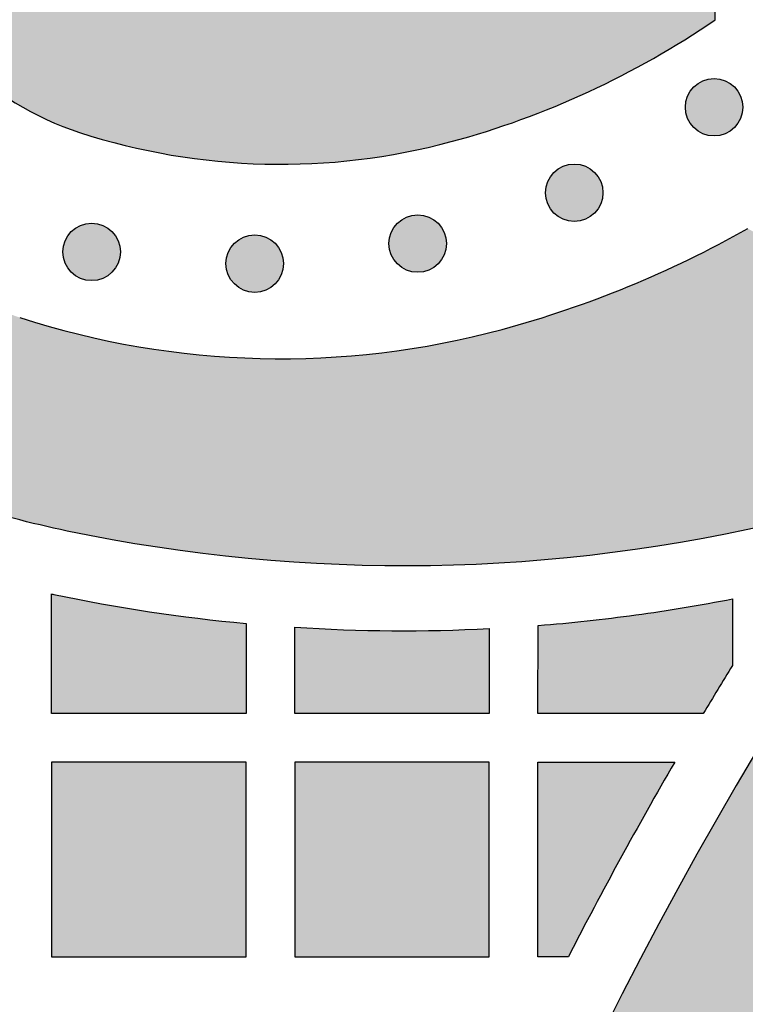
# Model space of a CAD drawing. Header units: millimetres. Extents: x -3873 to -97, y 912 to 4165.
# Tile 197 of 256: x -3599 to -3554, y 1576 to 1637. Entities that reach past the tile are written whole.
import ezdxf

# ---------------------------------------------------------------- set-up
doc = ezdxf.new("R2010")
doc.units = ezdxf.units.MM
doc.layers.add('pattern', color=7, linetype='Continuous', true_color=0x000000)

msp = doc.modelspace()

# ---------------------------------------------------------------- hatches: boundary and pattern name
at = {"layer": 'pattern'}
for points in [[(-3530.092, 1616.6), (-3531.499, 1616.25), (-3532.899, 1615.859), (-3534.291, 1615.429), (-3535.673, 1614.958), (-3537.043, 1614.449), (-3538.4, 1613.9), (-3539.742, 1613.312), (-3541.068, 1612.686), (-3542.375, 1612.024), (-3543.663, 1611.325), (-3544.929, 1610.59), (-3546.173, 1609.821), (-3547.392, 1609.019), (-3548.586, 1608.184), (-3549.754, 1607.318), (-3550.893, 1606.422), (-3553.624, 1605.797), (-3556.379, 1605.245), (-3559.154, 1604.77), (-3561.947, 1604.371), (-3564.754, 1604.049), (-3567.572, 1603.806), (-3570.398, 1603.641), (-3573.229, 1603.555), (-3576.061, 1603.549), (-3578.892, 1603.622), (-3581.716, 1603.773), (-3584.533, 1604.004), (-3587.337, 1604.312), (-3590.126, 1604.697), (-3592.897, 1605.158), (-3595.647, 1605.695), (-3597.319, 1606.069), (-3598.982, 1606.487), (-3600.633, 1606.95), (-3602.271, 1607.457), (-3603.417, 1607.846), (-3604.559, 1608.271), (-3605.695, 1608.731), (-3606.824, 1609.227), (-3607.944, 1609.758), (-3609.053, 1610.325), (-3610.15, 1610.926), (-3611.232, 1611.562), (-3612.3, 1612.233), (-3613.35, 1612.937), (-3614.381, 1613.674), (-3615.393, 1614.443), (-3616.382, 1615.244), (-3617.348, 1616.075), (-3618.29, 1616.935), (-3619.206, 1617.824), (-3620.095, 1618.74), (-3620.955, 1619.682), (-3621.786, 1620.648), (-3622.587, 1621.638), (-3623.356, 1622.649), (-3624.093, 1623.68), (-3624.797, 1624.73), (-3625.468, 1625.798), (-3626.104, 1626.881), (-3626.705, 1627.977), (-3627.272, 1629.086), (-3627.803, 1630.206), (-3628.299, 1631.335), (-3628.759, 1632.471), (-3629.184, 1633.613), (-3629.574, 1634.759), (-3629.991, 1636.096), (-3630.38, 1637.447), (-3630.741, 1638.81), (-3631.072, 1640.186), (-3631.375, 1641.573), (-3631.647, 1642.97), (-3631.889, 1644.376), (-3632.1, 1645.79), (-3632.279, 1647.211), (-3632.428, 1648.639), (-3632.544, 1650.072), (-3632.629, 1651.508), (-3632.681, 1652.948), (-3632.701, 1654.39), (-3632.689, 1655.832), (-3632.644, 1657.274), (-3632.567, 1658.715), (-3632.458, 1660.154), (-3632.316, 1661.588), (-3632.143, 1663.019), (-3631.937, 1664.443), (-3631.7, 1665.861), (-3631.432, 1667.271), (-3631.133, 1668.672), (-3630.804, 1670.064), (-3630.445, 1671.444), (-3630.056, 1672.813), (-3629.638, 1674.17), (-3629.191, 1675.512), (-3628.717, 1676.841), (-3628.215, 1678.154), (-3627.687, 1679.451), (-3626.399, 1682.148), (-3625.191, 1684.886), (-3624.066, 1687.662), (-3623.025, 1690.472), (-3622.07, 1693.312), (-3621.202, 1696.179), (-3620.421, 1699.068), (-3619.729, 1701.975), (-3619.459, 1700.759), (-3619.165, 1699.547), (-3618.847, 1698.34), (-3618.507, 1697.137), (-3618.143, 1695.941), (-3617.756, 1694.751), (-3617.346, 1693.568), (-3616.914, 1692.393), (-3616.459, 1691.226), (-3615.982, 1690.069), (-3615.483, 1688.921), (-3614.963, 1687.784), (-3614.422, 1686.658), (-3613.859, 1685.543), (-3613.276, 1684.441), (-3612.673, 1683.351), (-3613.654, 1681.553), (-3614.578, 1679.723), (-3615.446, 1677.863), (-3616.256, 1675.975), (-3617.006, 1674.063), (-3617.695, 1672.13), (-3618.323, 1670.178), (-3618.888, 1668.21), (-3619.124, 1667.309), (-3619.343, 1666.401), (-3619.547, 1665.488), (-3619.735, 1664.57), (-3619.906, 1663.646), (-3620.061, 1662.718), (-3620.2, 1661.785), (-3620.322, 1660.849), (-3620.427, 1659.91), (-3620.515, 1658.967), (-3620.587, 1658.023), (-3620.641, 1657.076), (-3620.678, 1656.128), (-3620.698, 1655.179), (-3620.7, 1654.23), (-3620.686, 1653.28), (-3620.654, 1652.331), (-3620.604, 1651.383), (-3620.538, 1650.436), (-3620.455, 1649.491), (-3620.354, 1648.548), (-3620.236, 1647.608), (-3620.102, 1646.672), (-3619.951, 1645.738), (-3619.783, 1644.809), (-3619.599, 1643.885), (-3619.398, 1642.965), (-3619.181, 1642.051), (-3618.949, 1641.143), (-3618.7, 1640.241), (-3618.437, 1639.346), (-3618.158, 1638.457), (-3617.878, 1637.635), (-3617.574, 1636.816), (-3617.243, 1636.001), (-3616.888, 1635.191), (-3616.507, 1634.388), (-3616.1, 1633.592), (-3615.669, 1632.806), (-3615.212, 1632.029), (-3614.732, 1631.263), (-3614.227, 1630.51), (-3613.698, 1629.77), (-3613.146, 1629.045), (-3612.572, 1628.335), (-3611.976, 1627.642), (-3611.358, 1626.966), (-3610.721, 1626.309), (-3610.064, 1625.672), (-3609.388, 1625.054), (-3608.695, 1624.458), (-3607.985, 1623.884), (-3607.26, 1623.332), (-3606.52, 1622.804), (-3605.767, 1622.299), (-3605.001, 1621.818), (-3604.224, 1621.361), (-3603.438, 1620.93), (-3602.642, 1620.524), (-3601.839, 1620.142), (-3601.029, 1619.787), (-3600.214, 1619.457), (-3599.395, 1619.152), (-3598.573, 1618.873), (-3597.685, 1618.593), (-3596.789, 1618.33), (-3595.887, 1618.081), (-3594.979, 1617.849), (-3594.065, 1617.632), (-3593.145, 1617.431), (-3592.221, 1617.247), (-3591.292, 1617.079), (-3590.359, 1616.928), (-3589.422, 1616.794), (-3588.482, 1616.676), (-3587.539, 1616.576), (-3586.594, 1616.492), (-3585.647, 1616.426), (-3584.699, 1616.377), (-3583.75, 1616.345), (-3582.8, 1616.33), (-3581.851, 1616.333), (-3580.902, 1616.352), (-3579.954, 1616.389), (-3579.007, 1616.443), (-3578.063, 1616.515), (-3577.12, 1616.603), (-3576.181, 1616.708), (-3575.245, 1616.83), (-3574.312, 1616.969), (-3573.384, 1617.124), (-3572.461, 1617.296), (-3571.542, 1617.483), (-3570.629, 1617.687), (-3569.722, 1617.907), (-3568.82, 1618.142), (-3566.851, 1618.708), (-3564.897, 1619.336), (-3562.962, 1620.026), (-3561.048, 1620.777), (-3559.159, 1621.587), (-3557.298, 1622.456), (-3555.466, 1623.382), (-3553.667, 1624.364), (-3552.315, 1623.599), (-3550.941, 1622.867), (-3549.545, 1622.171), (-3548.128, 1621.51), (-3546.693, 1620.885), (-3545.24, 1620.298), (-3543.772, 1619.75), (-3542.289, 1619.239), (-3540.793, 1618.768), (-3539.285, 1618.337), (-3537.768, 1617.946), (-3536.243, 1617.595), (-3534.711, 1617.285), (-3533.174, 1617.016), (-3531.634, 1616.787)], [(-3585.736, 1681.196), (-3599.78, 1681.364), (-3600.405, 1680.432), (-3601.012, 1679.485), (-3601.599, 1678.525), (-3602.166, 1677.552), (-3602.714, 1676.566), (-3603.24, 1675.568), (-3603.746, 1674.558), (-3604.231, 1673.538), (-3604.693, 1672.508), (-3605.134, 1671.469), (-3605.553, 1670.421), (-3605.949, 1669.365), (-3606.322, 1668.302), (-3606.673, 1667.232), (-3607, 1666.157), (-3607.305, 1665.077), (-3607.486, 1664.382), (-3607.655, 1663.683), (-3607.812, 1662.98), (-3607.956, 1662.272), (-3608.089, 1661.561), (-3608.208, 1660.846), (-3608.315, 1660.127), (-3608.409, 1659.406), (-3608.49, 1658.682), (-3608.558, 1657.956), (-3608.613, 1657.229), (-3608.655, 1656.499), (-3608.683, 1655.769), (-3608.698, 1655.038), (-3608.7, 1654.306), (-3608.689, 1653.575), (-3608.665, 1652.844), (-3608.627, 1652.113), (-3608.575, 1651.384), (-3608.511, 1650.656), (-3608.434, 1649.929), (-3608.343, 1649.205), (-3608.24, 1648.484), (-3608.123, 1647.765), (-3607.994, 1647.049), (-3607.852, 1646.337), (-3607.697, 1645.628), (-3607.53, 1644.924), (-3607.351, 1644.224), (-3607.16, 1643.529), (-3606.957, 1642.84), (-3606.742, 1642.155), (-3606.572, 1641.657), (-3606.388, 1641.161), (-3606.188, 1640.667), (-3605.972, 1640.176), (-3605.741, 1639.69), (-3605.495, 1639.208), (-3605.234, 1638.731), (-3604.957, 1638.26), (-3604.666, 1637.796), (-3604.36, 1637.34), (-3604.039, 1636.892), (-3603.705, 1636.452), (-3603.357, 1636.022), (-3602.996, 1635.602), (-3602.622, 1635.193), (-3602.236, 1634.795), (-3601.837, 1634.408), (-3601.428, 1634.034), (-3601.008, 1633.673), (-3600.578, 1633.325), (-3600.139, 1632.991), (-3599.69, 1632.67), (-3599.234, 1632.364), (-3598.77, 1632.073), (-3598.299, 1631.797), (-3597.823, 1631.535), (-3597.341, 1631.289), (-3596.854, 1631.058), (-3596.363, 1630.842), (-3595.87, 1630.642), (-3595.373, 1630.458), (-3594.875, 1630.289), (-3594.191, 1630.074), (-3593.501, 1629.87), (-3592.806, 1629.679), (-3592.106, 1629.5), (-3591.402, 1629.333), (-3590.693, 1629.178), (-3589.981, 1629.036), (-3589.265, 1628.907), (-3588.547, 1628.791), (-3587.825, 1628.687), (-3587.101, 1628.596), (-3586.374, 1628.519), (-3585.646, 1628.455), (-3584.917, 1628.404), (-3584.186, 1628.366), (-3583.455, 1628.341), (-3582.724, 1628.33), (-3581.992, 1628.332), (-3581.261, 1628.347), (-3580.531, 1628.375), (-3579.801, 1628.417), (-3579.074, 1628.472), (-3578.348, 1628.54), (-3577.624, 1628.621), (-3576.903, 1628.715), (-3576.185, 1628.822), (-3575.469, 1628.941), (-3574.758, 1629.074), (-3574.05, 1629.218), (-3573.347, 1629.375), (-3572.648, 1629.544), (-3571.954, 1629.726), (-3570.873, 1630.03), (-3569.798, 1630.357), (-3568.729, 1630.708), (-3567.666, 1631.081), (-3566.61, 1631.477), (-3565.562, 1631.896), (-3564.522, 1632.337), (-3563.492, 1632.799), (-3562.472, 1633.284), (-3561.463, 1633.79), (-3560.465, 1634.316), (-3559.478, 1634.864), (-3558.505, 1635.431), (-3557.545, 1636.018), (-3556.598, 1636.625), (-3555.667, 1637.25), (-3555.834, 1651.294), (-3557.276, 1649.97), (-3558.763, 1648.695), (-3560.293, 1647.473), (-3561.863, 1646.305), (-3562.615, 1645.779), (-3563.384, 1645.27), (-3564.168, 1644.778), (-3564.968, 1644.304), (-3565.782, 1643.848), (-3566.611, 1643.411), (-3567.453, 1642.994), (-3568.308, 1642.597), (-3569.174, 1642.221), (-3570.053, 1641.867), (-3570.941, 1641.534), (-3571.84, 1641.224), (-3572.747, 1640.936), (-3573.662, 1640.672), (-3574.585, 1640.431), (-3575.513, 1640.214), (-3576.447, 1640.02), (-3577.385, 1639.851), (-3578.327, 1639.706), (-3579.271, 1639.585), (-3580.217, 1639.488), (-3581.163, 1639.416), (-3582.109, 1639.368), (-3583.053, 1639.345), (-3583.996, 1639.345), (-3584.935, 1639.369), (-3585.871, 1639.417), (-3586.801, 1639.488), (-3587.726, 1639.582), (-3588.645, 1639.698), (-3589.556, 1639.837), (-3590.459, 1639.998), (-3590.602, 1640.026), (-3590.745, 1640.057), (-3590.888, 1640.091), (-3591.031, 1640.128), (-3591.175, 1640.167), (-3591.318, 1640.209), (-3591.461, 1640.254), (-3591.604, 1640.302), (-3591.746, 1640.353), (-3591.889, 1640.406), (-3592.03, 1640.462), (-3592.172, 1640.521), (-3592.312, 1640.583), (-3592.452, 1640.648), (-3592.591, 1640.715), (-3592.73, 1640.786), (-3592.867, 1640.859), (-3593.003, 1640.935), (-3593.138, 1641.013), (-3593.272, 1641.095), (-3593.405, 1641.179), (-3593.536, 1641.266), (-3593.666, 1641.355), (-3593.794, 1641.447), (-3593.921, 1641.542), (-3594.046, 1641.639), (-3594.17, 1641.739), (-3594.291, 1641.841), (-3594.411, 1641.945), (-3594.528, 1642.052), (-3594.644, 1642.161), (-3594.757, 1642.273), (-3594.869, 1642.386), (-3594.978, 1642.502), (-3595.085, 1642.619), (-3595.189, 1642.739), (-3595.291, 1642.861), (-3595.391, 1642.984), (-3595.488, 1643.109), (-3595.583, 1643.236), (-3595.675, 1643.364), (-3595.764, 1643.494), (-3595.851, 1643.625), (-3595.935, 1643.758), (-3596.017, 1643.892), (-3596.095, 1644.027), (-3596.171, 1644.163), (-3596.244, 1644.301), (-3596.315, 1644.439), (-3596.382, 1644.578), (-3596.447, 1644.718), (-3596.509, 1644.858), (-3596.568, 1645), (-3596.624, 1645.141), (-3596.677, 1645.284), (-3596.728, 1645.426), (-3596.776, 1645.569), (-3596.821, 1645.712), (-3596.863, 1645.855), (-3596.902, 1645.999), (-3596.939, 1646.142), (-3596.973, 1646.285), (-3597.004, 1646.428), (-3597.032, 1646.571), (-3597.193, 1647.474), (-3597.332, 1648.386), (-3597.448, 1649.304), (-3597.542, 1650.229), (-3597.613, 1651.16), (-3597.661, 1652.095), (-3597.685, 1653.034), (-3597.685, 1653.977), (-3597.662, 1654.922), (-3597.614, 1655.867), (-3597.542, 1656.814), (-3597.445, 1657.759), (-3597.324, 1658.703), (-3597.179, 1659.645), (-3597.01, 1660.583), (-3596.817, 1661.517), (-3596.599, 1662.445), (-3596.358, 1663.368), (-3596.094, 1664.283), (-3595.806, 1665.19), (-3595.496, 1666.089), (-3595.163, 1666.977), (-3594.809, 1667.856), (-3594.433, 1668.723), (-3594.036, 1669.577), (-3593.619, 1670.42), (-3593.182, 1671.248), (-3592.727, 1672.063), (-3592.252, 1672.862), (-3591.76, 1673.646), (-3591.251, 1674.415), (-3590.725, 1675.167), (-3589.557, 1676.737), (-3588.335, 1678.267), (-3587.06, 1679.754)], [(-3554.485, 1633.104), (-3554.513, 1633.132), (-3554.542, 1633.159), (-3554.572, 1633.186), (-3554.602, 1633.212), (-3554.634, 1633.238), (-3554.666, 1633.263), (-3554.7, 1633.287), (-3554.734, 1633.312), (-3554.769, 1633.335), (-3554.804, 1633.358), (-3554.841, 1633.38), (-3554.878, 1633.401), (-3554.916, 1633.421), (-3554.955, 1633.441), (-3554.994, 1633.46), (-3555.034, 1633.478), (-3555.075, 1633.495), (-3555.117, 1633.511), (-3555.158, 1633.526), (-3555.201, 1633.54), (-3555.244, 1633.553), (-3555.287, 1633.565), (-3555.331, 1633.576), (-3555.376, 1633.586), (-3555.42, 1633.595), (-3555.465, 1633.603), (-3555.51, 1633.609), (-3555.556, 1633.614), (-3555.602, 1633.618), (-3555.647, 1633.621), (-3555.693, 1633.623), (-3555.739, 1633.624), (-3555.785, 1633.623), (-3555.831, 1633.621), (-3555.877, 1633.618), (-3555.922, 1633.614), (-3555.968, 1633.609), (-3556.013, 1633.603), (-3556.058, 1633.595), (-3556.103, 1633.586), (-3556.147, 1633.576), (-3556.191, 1633.565), (-3556.234, 1633.553), (-3556.277, 1633.54), (-3556.32, 1633.526), (-3556.362, 1633.511), (-3556.403, 1633.495), (-3556.444, 1633.478), (-3556.484, 1633.46), (-3556.523, 1633.441), (-3556.562, 1633.421), (-3556.6, 1633.401), (-3556.637, 1633.38), (-3556.674, 1633.358), (-3556.71, 1633.335), (-3556.745, 1633.312), (-3556.779, 1633.287), (-3556.812, 1633.263), (-3556.844, 1633.238), (-3556.876, 1633.212), (-3556.907, 1633.186), (-3556.937, 1633.159), (-3556.966, 1633.132), (-3556.994, 1633.104), (-3557.021, 1633.076), (-3557.048, 1633.047), (-3557.075, 1633.017), (-3557.101, 1632.986), (-3557.127, 1632.955), (-3557.152, 1632.922), (-3557.177, 1632.889), (-3557.201, 1632.855), (-3557.225, 1632.82), (-3557.247, 1632.784), (-3557.269, 1632.748), (-3557.291, 1632.711), (-3557.311, 1632.673), (-3557.331, 1632.634), (-3557.35, 1632.594), (-3557.367, 1632.554), (-3557.385, 1632.514), (-3557.401, 1632.472), (-3557.416, 1632.43), (-3557.43, 1632.388), (-3557.443, 1632.345), (-3557.455, 1632.301), (-3557.466, 1632.257), (-3557.476, 1632.213), (-3557.485, 1632.168), (-3557.492, 1632.123), (-3557.499, 1632.078), (-3557.504, 1632.033), (-3557.508, 1631.987), (-3557.511, 1631.941), (-3557.513, 1631.895), (-3557.513, 1631.85), (-3557.513, 1631.804), (-3557.511, 1631.758), (-3557.508, 1631.712), (-3557.504, 1631.666), (-3557.499, 1631.621), (-3557.492, 1631.576), (-3557.485, 1631.531), (-3557.476, 1631.486), (-3557.466, 1631.442), (-3557.455, 1631.398), (-3557.443, 1631.354), (-3557.43, 1631.311), (-3557.416, 1631.269), (-3557.401, 1631.227), (-3557.385, 1631.186), (-3557.367, 1631.145), (-3557.35, 1631.105), (-3557.331, 1631.065), (-3557.311, 1631.027), (-3557.291, 1630.989), (-3557.269, 1630.951), (-3557.247, 1630.915), (-3557.225, 1630.879), (-3557.201, 1630.844), (-3557.177, 1630.81), (-3557.152, 1630.777), (-3557.127, 1630.744), (-3557.101, 1630.713), (-3557.075, 1630.682), (-3557.048, 1630.652), (-3557.021, 1630.623), (-3556.994, 1630.595), (-3556.966, 1630.567), (-3556.937, 1630.54), (-3556.907, 1630.514), (-3556.876, 1630.487), (-3556.844, 1630.462), (-3556.812, 1630.436), (-3556.779, 1630.412), (-3556.745, 1630.388), (-3556.71, 1630.364), (-3556.674, 1630.341), (-3556.637, 1630.319), (-3556.6, 1630.298), (-3556.562, 1630.278), (-3556.523, 1630.258), (-3556.484, 1630.239), (-3556.444, 1630.221), (-3556.403, 1630.204), (-3556.362, 1630.188), (-3556.32, 1630.173), (-3556.277, 1630.159), (-3556.234, 1630.146), (-3556.191, 1630.134), (-3556.147, 1630.123), (-3556.103, 1630.113), (-3556.058, 1630.104), (-3556.013, 1630.097), (-3555.968, 1630.09), (-3555.922, 1630.085), (-3555.877, 1630.081), (-3555.831, 1630.078), (-3555.785, 1630.076), (-3555.739, 1630.075), (-3555.693, 1630.076), (-3555.647, 1630.078), (-3555.602, 1630.081), (-3555.556, 1630.085), (-3555.51, 1630.09), (-3555.465, 1630.097), (-3555.42, 1630.104), (-3555.376, 1630.113), (-3555.331, 1630.123), (-3555.287, 1630.134), (-3555.244, 1630.146), (-3555.201, 1630.159), (-3555.158, 1630.173), (-3555.117, 1630.188), (-3555.075, 1630.204), (-3555.034, 1630.221), (-3554.994, 1630.239), (-3554.955, 1630.258), (-3554.916, 1630.278), (-3554.878, 1630.298), (-3554.841, 1630.319), (-3554.804, 1630.341), (-3554.769, 1630.364), (-3554.734, 1630.388), (-3554.7, 1630.412), (-3554.666, 1630.436), (-3554.634, 1630.462), (-3554.602, 1630.487), (-3554.572, 1630.514), (-3554.542, 1630.54), (-3554.513, 1630.567), (-3554.485, 1630.595), (-3554.457, 1630.623), (-3554.43, 1630.652), (-3554.403, 1630.682), (-3554.377, 1630.713), (-3554.351, 1630.744), (-3554.326, 1630.777), (-3554.301, 1630.81), (-3554.277, 1630.844), (-3554.254, 1630.879), (-3554.231, 1630.915), (-3554.209, 1630.951), (-3554.188, 1630.989), (-3554.167, 1631.027), (-3554.148, 1631.065), (-3554.129, 1631.105), (-3554.111, 1631.145), (-3554.094, 1631.186), (-3554.078, 1631.227), (-3554.063, 1631.269), (-3554.048, 1631.311), (-3554.035, 1631.354), (-3554.023, 1631.398), (-3554.012, 1631.442), (-3554.002, 1631.486), (-3553.994, 1631.531), (-3553.986, 1631.576), (-3553.98, 1631.621), (-3553.974, 1631.666), (-3553.97, 1631.712), (-3553.967, 1631.758), (-3553.965, 1631.804), (-3553.965, 1631.85), (-3553.965, 1631.895), (-3553.967, 1631.941), (-3553.97, 1631.987), (-3553.974, 1632.033), (-3553.98, 1632.078), (-3553.986, 1632.123), (-3553.994, 1632.168), (-3554.002, 1632.213), (-3554.012, 1632.257), (-3554.023, 1632.301), (-3554.035, 1632.345), (-3554.048, 1632.388), (-3554.063, 1632.43), (-3554.078, 1632.472), (-3554.094, 1632.514), (-3554.111, 1632.554), (-3554.129, 1632.594), (-3554.148, 1632.634), (-3554.167, 1632.673), (-3554.188, 1632.711), (-3554.209, 1632.748), (-3554.231, 1632.784), (-3554.254, 1632.82), (-3554.277, 1632.855), (-3554.301, 1632.889), (-3554.326, 1632.922), (-3554.351, 1632.955), (-3554.377, 1632.986), (-3554.403, 1633.017), (-3554.43, 1633.047), (-3554.457, 1633.076)], [(-3563.115, 1627.824), (-3563.143, 1627.851), (-3563.172, 1627.878), (-3563.202, 1627.905), (-3563.233, 1627.931), (-3563.264, 1627.957), (-3563.297, 1627.982), (-3563.33, 1628.007), (-3563.364, 1628.031), (-3563.399, 1628.054), (-3563.435, 1628.077), (-3563.471, 1628.099), (-3563.508, 1628.12), (-3563.546, 1628.141), (-3563.585, 1628.16), (-3563.625, 1628.179), (-3563.665, 1628.197), (-3563.705, 1628.214), (-3563.747, 1628.23), (-3563.789, 1628.246), (-3563.831, 1628.26), (-3563.874, 1628.273), (-3563.918, 1628.285), (-3563.962, 1628.296), (-3564.006, 1628.306), (-3564.051, 1628.314), (-3564.096, 1628.322), (-3564.141, 1628.328), (-3564.186, 1628.334), (-3564.232, 1628.338), (-3564.278, 1628.341), (-3564.324, 1628.343), (-3564.369, 1628.343), (-3564.415, 1628.343), (-3564.461, 1628.341), (-3564.507, 1628.338), (-3564.553, 1628.334), (-3564.598, 1628.328), (-3564.643, 1628.322), (-3564.688, 1628.314), (-3564.733, 1628.306), (-3564.777, 1628.296), (-3564.821, 1628.285), (-3564.865, 1628.273), (-3564.908, 1628.26), (-3564.95, 1628.246), (-3564.992, 1628.23), (-3565.033, 1628.214), (-3565.074, 1628.197), (-3565.114, 1628.179), (-3565.154, 1628.16), (-3565.192, 1628.141), (-3565.23, 1628.12), (-3565.268, 1628.099), (-3565.304, 1628.077), (-3565.34, 1628.054), (-3565.375, 1628.031), (-3565.409, 1628.007), (-3565.442, 1627.982), (-3565.475, 1627.957), (-3565.506, 1627.931), (-3565.537, 1627.905), (-3565.567, 1627.878), (-3565.596, 1627.851), (-3565.624, 1627.824), (-3565.652, 1627.795), (-3565.679, 1627.766), (-3565.705, 1627.736), (-3565.732, 1627.706), (-3565.757, 1627.674), (-3565.783, 1627.642), (-3565.807, 1627.608), (-3565.831, 1627.574), (-3565.855, 1627.539), (-3565.878, 1627.504), (-3565.9, 1627.467), (-3565.921, 1627.43), (-3565.941, 1627.392), (-3565.961, 1627.353), (-3565.98, 1627.314), (-3565.998, 1627.274), (-3566.015, 1627.233), (-3566.031, 1627.192), (-3566.046, 1627.15), (-3566.06, 1627.107), (-3566.073, 1627.064), (-3566.085, 1627.021), (-3566.096, 1626.977), (-3566.106, 1626.932), (-3566.115, 1626.888), (-3566.122, 1626.843), (-3566.129, 1626.798), (-3566.134, 1626.752), (-3566.138, 1626.707), (-3566.141, 1626.661), (-3566.143, 1626.615), (-3566.144, 1626.569), (-3566.143, 1626.523), (-3566.141, 1626.477), (-3566.138, 1626.431), (-3566.134, 1626.386), (-3566.129, 1626.34), (-3566.122, 1626.295), (-3566.115, 1626.25), (-3566.106, 1626.205), (-3566.096, 1626.161), (-3566.085, 1626.117), (-3566.073, 1626.074), (-3566.06, 1626.031), (-3566.046, 1625.988), (-3566.031, 1625.946), (-3566.015, 1625.905), (-3565.998, 1625.864), (-3565.98, 1625.824), (-3565.961, 1625.785), (-3565.941, 1625.746), (-3565.921, 1625.708), (-3565.9, 1625.671), (-3565.878, 1625.634), (-3565.855, 1625.598), (-3565.831, 1625.564), (-3565.807, 1625.529), (-3565.783, 1625.496), (-3565.757, 1625.464), (-3565.732, 1625.432), (-3565.705, 1625.401), (-3565.679, 1625.371), (-3565.652, 1625.342), (-3565.624, 1625.314), (-3565.596, 1625.287), (-3565.567, 1625.26), (-3565.537, 1625.233), (-3565.506, 1625.207), (-3565.475, 1625.181), (-3565.442, 1625.156), (-3565.409, 1625.131), (-3565.375, 1625.107), (-3565.34, 1625.084), (-3565.304, 1625.061), (-3565.268, 1625.039), (-3565.23, 1625.018), (-3565.192, 1624.997), (-3565.154, 1624.977), (-3565.114, 1624.959), (-3565.074, 1624.941), (-3565.033, 1624.924), (-3564.992, 1624.907), (-3564.95, 1624.892), (-3564.908, 1624.878), (-3564.865, 1624.865), (-3564.821, 1624.853), (-3564.777, 1624.842), (-3564.733, 1624.832), (-3564.688, 1624.824), (-3564.643, 1624.816), (-3564.598, 1624.809), (-3564.553, 1624.804), (-3564.507, 1624.8), (-3564.461, 1624.797), (-3564.415, 1624.795), (-3564.369, 1624.795), (-3564.324, 1624.795), (-3564.278, 1624.797), (-3564.232, 1624.8), (-3564.186, 1624.804), (-3564.141, 1624.809), (-3564.096, 1624.816), (-3564.051, 1624.824), (-3564.006, 1624.832), (-3563.962, 1624.842), (-3563.918, 1624.853), (-3563.874, 1624.865), (-3563.831, 1624.878), (-3563.789, 1624.892), (-3563.747, 1624.907), (-3563.705, 1624.924), (-3563.665, 1624.941), (-3563.625, 1624.959), (-3563.585, 1624.977), (-3563.546, 1624.997), (-3563.508, 1625.018), (-3563.471, 1625.039), (-3563.435, 1625.061), (-3563.399, 1625.084), (-3563.364, 1625.107), (-3563.33, 1625.131), (-3563.297, 1625.156), (-3563.264, 1625.181), (-3563.233, 1625.207), (-3563.202, 1625.233), (-3563.172, 1625.26), (-3563.143, 1625.287), (-3563.115, 1625.314), (-3563.087, 1625.342), (-3563.06, 1625.371), (-3563.033, 1625.401), (-3563.007, 1625.432), (-3562.981, 1625.464), (-3562.956, 1625.496), (-3562.932, 1625.529), (-3562.907, 1625.564), (-3562.884, 1625.598), (-3562.861, 1625.634), (-3562.839, 1625.671), (-3562.818, 1625.708), (-3562.798, 1625.746), (-3562.778, 1625.785), (-3562.759, 1625.824), (-3562.741, 1625.864), (-3562.724, 1625.905), (-3562.708, 1625.946), (-3562.693, 1625.988), (-3562.679, 1626.031), (-3562.666, 1626.074), (-3562.654, 1626.117), (-3562.643, 1626.161), (-3562.633, 1626.205), (-3562.624, 1626.25), (-3562.616, 1626.295), (-3562.61, 1626.34), (-3562.605, 1626.386), (-3562.601, 1626.431), (-3562.598, 1626.477), (-3562.596, 1626.523), (-3562.595, 1626.569), (-3562.596, 1626.615), (-3562.598, 1626.661), (-3562.601, 1626.707), (-3562.605, 1626.752), (-3562.61, 1626.798), (-3562.616, 1626.843), (-3562.624, 1626.888), (-3562.633, 1626.932), (-3562.643, 1626.977), (-3562.654, 1627.021), (-3562.666, 1627.064), (-3562.679, 1627.107), (-3562.693, 1627.15), (-3562.708, 1627.192), (-3562.724, 1627.233), (-3562.741, 1627.274), (-3562.759, 1627.314), (-3562.778, 1627.353), (-3562.798, 1627.392), (-3562.818, 1627.43), (-3562.839, 1627.467), (-3562.861, 1627.504), (-3562.884, 1627.539), (-3562.907, 1627.574), (-3562.932, 1627.608), (-3562.956, 1627.642), (-3562.981, 1627.674), (-3563.007, 1627.706), (-3563.033, 1627.736), (-3563.06, 1627.766), (-3563.087, 1627.795)], [(-3572.766, 1624.689), (-3572.794, 1624.717), (-3572.823, 1624.744), (-3572.853, 1624.771), (-3572.884, 1624.797), (-3572.915, 1624.823), (-3572.948, 1624.848), (-3572.981, 1624.872), (-3573.015, 1624.896), (-3573.05, 1624.92), (-3573.086, 1624.943), (-3573.122, 1624.965), (-3573.159, 1624.986), (-3573.197, 1625.006), (-3573.236, 1625.026), (-3573.276, 1625.045), (-3573.316, 1625.063), (-3573.356, 1625.08), (-3573.398, 1625.096), (-3573.44, 1625.111), (-3573.482, 1625.125), (-3573.525, 1625.138), (-3573.569, 1625.15), (-3573.612, 1625.161), (-3573.657, 1625.171), (-3573.701, 1625.18), (-3573.746, 1625.188), (-3573.792, 1625.194), (-3573.837, 1625.199), (-3573.883, 1625.203), (-3573.929, 1625.206), (-3573.974, 1625.208), (-3574.02, 1625.209), (-3574.066, 1625.208), (-3574.112, 1625.206), (-3574.158, 1625.203), (-3574.204, 1625.199), (-3574.249, 1625.194), (-3574.294, 1625.188), (-3574.339, 1625.18), (-3574.384, 1625.171), (-3574.428, 1625.161), (-3574.472, 1625.15), (-3574.516, 1625.138), (-3574.559, 1625.125), (-3574.601, 1625.111), (-3574.643, 1625.096), (-3574.684, 1625.08), (-3574.725, 1625.063), (-3574.765, 1625.045), (-3574.805, 1625.026), (-3574.843, 1625.006), (-3574.881, 1624.986), (-3574.919, 1624.965), (-3574.955, 1624.943), (-3574.991, 1624.92), (-3575.026, 1624.896), (-3575.06, 1624.872), (-3575.093, 1624.848), (-3575.126, 1624.823), (-3575.157, 1624.797), (-3575.188, 1624.771), (-3575.218, 1624.744), (-3575.247, 1624.717), (-3575.275, 1624.689), (-3575.303, 1624.661), (-3575.33, 1624.632), (-3575.356, 1624.602), (-3575.383, 1624.571), (-3575.408, 1624.54), (-3575.434, 1624.507), (-3575.458, 1624.474), (-3575.482, 1624.44), (-3575.506, 1624.405), (-3575.528, 1624.369), (-3575.55, 1624.333), (-3575.572, 1624.295), (-3575.592, 1624.257), (-3575.612, 1624.219), (-3575.631, 1624.179), (-3575.649, 1624.139), (-3575.666, 1624.098), (-3575.682, 1624.057), (-3575.697, 1624.015), (-3575.711, 1623.973), (-3575.724, 1623.93), (-3575.736, 1623.886), (-3575.747, 1623.842), (-3575.757, 1623.798), (-3575.766, 1623.753), (-3575.773, 1623.708), (-3575.78, 1623.663), (-3575.785, 1623.618), (-3575.789, 1623.572), (-3575.792, 1623.526), (-3575.794, 1623.48), (-3575.795, 1623.434), (-3575.794, 1623.389), (-3575.792, 1623.343), (-3575.789, 1623.297), (-3575.785, 1623.251), (-3575.78, 1623.206), (-3575.773, 1623.161), (-3575.766, 1623.116), (-3575.757, 1623.071), (-3575.747, 1623.027), (-3575.736, 1622.983), (-3575.724, 1622.939), (-3575.711, 1622.896), (-3575.697, 1622.854), (-3575.682, 1622.812), (-3575.666, 1622.771), (-3575.649, 1622.73), (-3575.631, 1622.69), (-3575.612, 1622.65), (-3575.592, 1622.612), (-3575.572, 1622.574), (-3575.55, 1622.536), (-3575.528, 1622.5), (-3575.506, 1622.464), (-3575.482, 1622.429), (-3575.458, 1622.395), (-3575.434, 1622.362), (-3575.408, 1622.329), (-3575.383, 1622.298), (-3575.356, 1622.267), (-3575.33, 1622.237), (-3575.303, 1622.208), (-3575.275, 1622.18), (-3575.247, 1622.152), (-3575.218, 1622.125), (-3575.188, 1622.098), (-3575.157, 1622.072), (-3575.126, 1622.046), (-3575.093, 1622.021), (-3575.06, 1621.997), (-3575.026, 1621.973), (-3574.991, 1621.949), (-3574.955, 1621.926), (-3574.919, 1621.904), (-3574.881, 1621.883), (-3574.843, 1621.863), (-3574.805, 1621.843), (-3574.765, 1621.824), (-3574.725, 1621.806), (-3574.684, 1621.789), (-3574.643, 1621.773), (-3574.601, 1621.758), (-3574.559, 1621.744), (-3574.516, 1621.731), (-3574.472, 1621.719), (-3574.428, 1621.708), (-3574.384, 1621.698), (-3574.339, 1621.689), (-3574.294, 1621.681), (-3574.249, 1621.675), (-3574.204, 1621.67), (-3574.158, 1621.666), (-3574.112, 1621.663), (-3574.066, 1621.661), (-3574.02, 1621.66), (-3573.974, 1621.661), (-3573.929, 1621.663), (-3573.883, 1621.666), (-3573.837, 1621.67), (-3573.792, 1621.675), (-3573.746, 1621.681), (-3573.701, 1621.689), (-3573.657, 1621.698), (-3573.612, 1621.708), (-3573.569, 1621.719), (-3573.525, 1621.731), (-3573.482, 1621.744), (-3573.44, 1621.758), (-3573.398, 1621.773), (-3573.356, 1621.789), (-3573.316, 1621.806), (-3573.276, 1621.824), (-3573.236, 1621.843), (-3573.197, 1621.863), (-3573.159, 1621.883), (-3573.122, 1621.904), (-3573.086, 1621.926), (-3573.05, 1621.949), (-3573.015, 1621.973), (-3572.981, 1621.997), (-3572.948, 1622.021), (-3572.915, 1622.046), (-3572.884, 1622.072), (-3572.853, 1622.098), (-3572.823, 1622.125), (-3572.794, 1622.152), (-3572.766, 1622.18), (-3572.738, 1622.208), (-3572.711, 1622.237), (-3572.684, 1622.267), (-3572.658, 1622.298), (-3572.632, 1622.329), (-3572.607, 1622.362), (-3572.582, 1622.395), (-3572.558, 1622.429), (-3572.535, 1622.464), (-3572.512, 1622.5), (-3572.49, 1622.536), (-3572.469, 1622.574), (-3572.448, 1622.612), (-3572.429, 1622.65), (-3572.41, 1622.69), (-3572.392, 1622.73), (-3572.375, 1622.771), (-3572.359, 1622.812), (-3572.344, 1622.854), (-3572.33, 1622.896), (-3572.317, 1622.939), (-3572.305, 1622.983), (-3572.294, 1623.027), (-3572.284, 1623.071), (-3572.275, 1623.116), (-3572.267, 1623.161), (-3572.261, 1623.206), (-3572.256, 1623.251), (-3572.251, 1623.297), (-3572.248, 1623.343), (-3572.247, 1623.389), (-3572.246, 1623.434), (-3572.247, 1623.48), (-3572.248, 1623.526), (-3572.251, 1623.572), (-3572.256, 1623.618), (-3572.261, 1623.663), (-3572.267, 1623.708), (-3572.275, 1623.753), (-3572.284, 1623.798), (-3572.294, 1623.842), (-3572.305, 1623.886), (-3572.317, 1623.93), (-3572.33, 1623.973), (-3572.344, 1624.015), (-3572.359, 1624.057), (-3572.375, 1624.098), (-3572.392, 1624.139), (-3572.41, 1624.179), (-3572.429, 1624.219), (-3572.448, 1624.257), (-3572.469, 1624.295), (-3572.49, 1624.333), (-3572.512, 1624.369), (-3572.535, 1624.405), (-3572.558, 1624.44), (-3572.582, 1624.474), (-3572.607, 1624.507), (-3572.632, 1624.54), (-3572.658, 1624.571), (-3572.684, 1624.602), (-3572.711, 1624.632), (-3572.738, 1624.661)], [(-3592.881, 1624.178), (-3592.909, 1624.205), (-3592.938, 1624.233), (-3592.968, 1624.259), (-3592.999, 1624.285), (-3593.03, 1624.311), (-3593.063, 1624.336), (-3593.096, 1624.361), (-3593.13, 1624.385), (-3593.165, 1624.409), (-3593.201, 1624.431), (-3593.237, 1624.453), (-3593.275, 1624.475), (-3593.313, 1624.495), (-3593.351, 1624.515), (-3593.391, 1624.534), (-3593.431, 1624.552), (-3593.472, 1624.569), (-3593.513, 1624.585), (-3593.555, 1624.6), (-3593.597, 1624.614), (-3593.64, 1624.627), (-3593.684, 1624.639), (-3593.728, 1624.65), (-3593.772, 1624.66), (-3593.817, 1624.669), (-3593.862, 1624.676), (-3593.907, 1624.683), (-3593.952, 1624.688), (-3593.998, 1624.692), (-3594.044, 1624.695), (-3594.09, 1624.697), (-3594.136, 1624.698), (-3594.182, 1624.697), (-3594.227, 1624.695), (-3594.273, 1624.692), (-3594.319, 1624.688), (-3594.364, 1624.683), (-3594.41, 1624.676), (-3594.455, 1624.669), (-3594.499, 1624.66), (-3594.543, 1624.65), (-3594.587, 1624.639), (-3594.631, 1624.627), (-3594.674, 1624.614), (-3594.716, 1624.6), (-3594.758, 1624.585), (-3594.8, 1624.569), (-3594.84, 1624.552), (-3594.88, 1624.534), (-3594.92, 1624.515), (-3594.959, 1624.495), (-3594.997, 1624.475), (-3595.034, 1624.453), (-3595.07, 1624.431), (-3595.106, 1624.409), (-3595.141, 1624.385), (-3595.175, 1624.361), (-3595.208, 1624.336), (-3595.241, 1624.311), (-3595.272, 1624.285), (-3595.303, 1624.259), (-3595.333, 1624.233), (-3595.362, 1624.205), (-3595.39, 1624.178), (-3595.418, 1624.15), (-3595.445, 1624.121), (-3595.472, 1624.091), (-3595.498, 1624.06), (-3595.524, 1624.028), (-3595.549, 1623.996), (-3595.574, 1623.963), (-3595.598, 1623.929), (-3595.621, 1623.894), (-3595.644, 1623.858), (-3595.666, 1623.821), (-3595.687, 1623.784), (-3595.708, 1623.746), (-3595.727, 1623.707), (-3595.746, 1623.668), (-3595.764, 1623.628), (-3595.781, 1623.587), (-3595.797, 1623.546), (-3595.812, 1623.504), (-3595.826, 1623.461), (-3595.839, 1623.418), (-3595.851, 1623.375), (-3595.862, 1623.331), (-3595.872, 1623.287), (-3595.881, 1623.242), (-3595.889, 1623.197), (-3595.895, 1623.152), (-3595.9, 1623.106), (-3595.905, 1623.061), (-3595.908, 1623.015), (-3595.909, 1622.969), (-3595.91, 1622.923), (-3595.909, 1622.877), (-3595.908, 1622.831), (-3595.905, 1622.786), (-3595.9, 1622.74), (-3595.895, 1622.694), (-3595.889, 1622.649), (-3595.881, 1622.604), (-3595.872, 1622.56), (-3595.862, 1622.515), (-3595.851, 1622.471), (-3595.839, 1622.428), (-3595.826, 1622.385), (-3595.812, 1622.343), (-3595.797, 1622.301), (-3595.781, 1622.259), (-3595.764, 1622.218), (-3595.746, 1622.178), (-3595.727, 1622.139), (-3595.708, 1622.1), (-3595.687, 1622.062), (-3595.666, 1622.025), (-3595.644, 1621.988), (-3595.621, 1621.953), (-3595.598, 1621.918), (-3595.574, 1621.884), (-3595.549, 1621.85), (-3595.524, 1621.818), (-3595.498, 1621.786), (-3595.472, 1621.756), (-3595.445, 1621.726), (-3595.418, 1621.697), (-3595.39, 1621.669), (-3595.362, 1621.641), (-3595.333, 1621.614), (-3595.303, 1621.587), (-3595.272, 1621.561), (-3595.241, 1621.535), (-3595.208, 1621.51), (-3595.175, 1621.485), (-3595.141, 1621.461), (-3595.106, 1621.438), (-3595.07, 1621.415), (-3595.034, 1621.393), (-3594.997, 1621.372), (-3594.959, 1621.351), (-3594.92, 1621.332), (-3594.88, 1621.313), (-3594.84, 1621.295), (-3594.8, 1621.278), (-3594.758, 1621.262), (-3594.716, 1621.247), (-3594.674, 1621.233), (-3594.631, 1621.219), (-3594.587, 1621.207), (-3594.543, 1621.196), (-3594.499, 1621.187), (-3594.455, 1621.178), (-3594.41, 1621.17), (-3594.364, 1621.164), (-3594.319, 1621.158), (-3594.273, 1621.154), (-3594.227, 1621.151), (-3594.182, 1621.15), (-3594.136, 1621.149), (-3594.09, 1621.15), (-3594.044, 1621.151), (-3593.998, 1621.154), (-3593.952, 1621.158), (-3593.907, 1621.164), (-3593.862, 1621.17), (-3593.817, 1621.178), (-3593.772, 1621.187), (-3593.728, 1621.196), (-3593.684, 1621.207), (-3593.64, 1621.219), (-3593.597, 1621.233), (-3593.555, 1621.247), (-3593.513, 1621.262), (-3593.472, 1621.278), (-3593.431, 1621.295), (-3593.391, 1621.313), (-3593.351, 1621.332), (-3593.313, 1621.351), (-3593.275, 1621.372), (-3593.237, 1621.393), (-3593.201, 1621.415), (-3593.165, 1621.438), (-3593.13, 1621.461), (-3593.096, 1621.485), (-3593.063, 1621.51), (-3593.03, 1621.535), (-3592.999, 1621.561), (-3592.968, 1621.587), (-3592.938, 1621.614), (-3592.909, 1621.641), (-3592.881, 1621.669), (-3592.853, 1621.697), (-3592.826, 1621.726), (-3592.8, 1621.756), (-3592.773, 1621.786), (-3592.748, 1621.818), (-3592.722, 1621.85), (-3592.698, 1621.884), (-3592.674, 1621.918), (-3592.65, 1621.953), (-3592.627, 1621.988), (-3592.605, 1622.025), (-3592.584, 1622.062), (-3592.564, 1622.1), (-3592.544, 1622.139), (-3592.525, 1622.178), (-3592.507, 1622.218), (-3592.49, 1622.259), (-3592.474, 1622.301), (-3592.459, 1622.343), (-3592.445, 1622.385), (-3592.432, 1622.428), (-3592.42, 1622.471), (-3592.409, 1622.515), (-3592.399, 1622.56), (-3592.39, 1622.604), (-3592.383, 1622.649), (-3592.376, 1622.694), (-3592.371, 1622.74), (-3592.367, 1622.786), (-3592.364, 1622.831), (-3592.362, 1622.877), (-3592.361, 1622.923), (-3592.362, 1622.969), (-3592.364, 1623.015), (-3592.367, 1623.061), (-3592.371, 1623.106), (-3592.376, 1623.152), (-3592.383, 1623.197), (-3592.39, 1623.242), (-3592.399, 1623.287), (-3592.409, 1623.331), (-3592.42, 1623.375), (-3592.432, 1623.418), (-3592.445, 1623.461), (-3592.459, 1623.504), (-3592.474, 1623.546), (-3592.49, 1623.587), (-3592.507, 1623.628), (-3592.525, 1623.668), (-3592.544, 1623.707), (-3592.564, 1623.746), (-3592.584, 1623.784), (-3592.605, 1623.821), (-3592.627, 1623.858), (-3592.65, 1623.894), (-3592.674, 1623.929), (-3592.698, 1623.963), (-3592.722, 1623.996), (-3592.748, 1624.028), (-3592.773, 1624.06), (-3592.8, 1624.091), (-3592.826, 1624.121), (-3592.853, 1624.15)], [(-3582.819, 1623.45), (-3582.847, 1623.478), (-3582.876, 1623.505), (-3582.906, 1623.531), (-3582.937, 1623.558), (-3582.969, 1623.583), (-3583.001, 1623.609), (-3583.034, 1623.633), (-3583.068, 1623.657), (-3583.103, 1623.681), (-3583.139, 1623.703), (-3583.176, 1623.725), (-3583.213, 1623.747), (-3583.251, 1623.767), (-3583.29, 1623.787), (-3583.329, 1623.806), (-3583.369, 1623.824), (-3583.41, 1623.841), (-3583.451, 1623.857), (-3583.493, 1623.872), (-3583.536, 1623.886), (-3583.579, 1623.899), (-3583.622, 1623.911), (-3583.666, 1623.922), (-3583.71, 1623.932), (-3583.755, 1623.941), (-3583.8, 1623.948), (-3583.845, 1623.955), (-3583.891, 1623.96), (-3583.936, 1623.964), (-3583.982, 1623.967), (-3584.028, 1623.969), (-3584.074, 1623.97), (-3584.12, 1623.969), (-3584.166, 1623.967), (-3584.211, 1623.964), (-3584.257, 1623.96), (-3584.303, 1623.955), (-3584.348, 1623.948), (-3584.393, 1623.941), (-3584.437, 1623.932), (-3584.482, 1623.922), (-3584.526, 1623.911), (-3584.569, 1623.899), (-3584.612, 1623.886), (-3584.655, 1623.872), (-3584.696, 1623.857), (-3584.738, 1623.841), (-3584.779, 1623.824), (-3584.819, 1623.806), (-3584.858, 1623.787), (-3584.897, 1623.767), (-3584.935, 1623.747), (-3584.972, 1623.725), (-3585.009, 1623.703), (-3585.044, 1623.681), (-3585.079, 1623.657), (-3585.113, 1623.633), (-3585.147, 1623.609), (-3585.179, 1623.583), (-3585.211, 1623.558), (-3585.241, 1623.531), (-3585.271, 1623.505), (-3585.3, 1623.478), (-3585.328, 1623.45), (-3585.356, 1623.422), (-3585.383, 1623.393), (-3585.41, 1623.363), (-3585.436, 1623.332), (-3585.462, 1623.301), (-3585.487, 1623.268), (-3585.512, 1623.235), (-3585.536, 1623.201), (-3585.559, 1623.166), (-3585.582, 1623.13), (-3585.604, 1623.094), (-3585.625, 1623.056), (-3585.646, 1623.018), (-3585.665, 1622.98), (-3585.684, 1622.94), (-3585.702, 1622.9), (-3585.719, 1622.859), (-3585.735, 1622.818), (-3585.75, 1622.776), (-3585.765, 1622.734), (-3585.778, 1622.691), (-3585.79, 1622.647), (-3585.801, 1622.603), (-3585.811, 1622.559), (-3585.819, 1622.514), (-3585.827, 1622.469), (-3585.833, 1622.424), (-3585.839, 1622.379), (-3585.843, 1622.333), (-3585.846, 1622.287), (-3585.848, 1622.241), (-3585.848, 1622.195), (-3585.848, 1622.149), (-3585.846, 1622.104), (-3585.843, 1622.058), (-3585.839, 1622.012), (-3585.833, 1621.967), (-3585.827, 1621.921), (-3585.819, 1621.876), (-3585.811, 1621.832), (-3585.801, 1621.787), (-3585.79, 1621.744), (-3585.778, 1621.7), (-3585.765, 1621.657), (-3585.75, 1621.615), (-3585.735, 1621.573), (-3585.719, 1621.531), (-3585.702, 1621.491), (-3585.684, 1621.451), (-3585.665, 1621.411), (-3585.646, 1621.372), (-3585.625, 1621.334), (-3585.604, 1621.297), (-3585.582, 1621.261), (-3585.559, 1621.225), (-3585.536, 1621.19), (-3585.512, 1621.156), (-3585.487, 1621.123), (-3585.462, 1621.09), (-3585.436, 1621.059), (-3585.41, 1621.028), (-3585.383, 1620.998), (-3585.356, 1620.969), (-3585.328, 1620.941), (-3585.3, 1620.913), (-3585.271, 1620.886), (-3585.241, 1620.859), (-3585.211, 1620.833), (-3585.179, 1620.807), (-3585.147, 1620.782), (-3585.113, 1620.757), (-3585.079, 1620.733), (-3585.044, 1620.71), (-3585.009, 1620.687), (-3584.972, 1620.665), (-3584.935, 1620.644), (-3584.897, 1620.623), (-3584.858, 1620.604), (-3584.819, 1620.585), (-3584.779, 1620.567), (-3584.738, 1620.55), (-3584.696, 1620.534), (-3584.655, 1620.519), (-3584.612, 1620.505), (-3584.569, 1620.492), (-3584.526, 1620.48), (-3584.482, 1620.469), (-3584.437, 1620.459), (-3584.393, 1620.45), (-3584.348, 1620.442), (-3584.303, 1620.436), (-3584.257, 1620.431), (-3584.211, 1620.426), (-3584.166, 1620.423), (-3584.12, 1620.422), (-3584.074, 1620.421), (-3584.028, 1620.422), (-3583.982, 1620.423), (-3583.936, 1620.426), (-3583.891, 1620.431), (-3583.845, 1620.436), (-3583.8, 1620.442), (-3583.755, 1620.45), (-3583.71, 1620.459), (-3583.666, 1620.469), (-3583.622, 1620.48), (-3583.579, 1620.492), (-3583.536, 1620.505), (-3583.493, 1620.519), (-3583.451, 1620.534), (-3583.41, 1620.55), (-3583.369, 1620.567), (-3583.329, 1620.585), (-3583.29, 1620.604), (-3583.251, 1620.623), (-3583.213, 1620.644), (-3583.176, 1620.665), (-3583.139, 1620.687), (-3583.103, 1620.71), (-3583.068, 1620.733), (-3583.034, 1620.757), (-3583.001, 1620.782), (-3582.969, 1620.807), (-3582.937, 1620.833), (-3582.906, 1620.859), (-3582.876, 1620.886), (-3582.847, 1620.913), (-3582.819, 1620.941), (-3582.792, 1620.969), (-3582.765, 1620.998), (-3582.738, 1621.028), (-3582.712, 1621.059), (-3582.686, 1621.09), (-3582.661, 1621.123), (-3582.636, 1621.156), (-3582.612, 1621.19), (-3582.588, 1621.225), (-3582.566, 1621.261), (-3582.544, 1621.297), (-3582.522, 1621.334), (-3582.502, 1621.372), (-3582.482, 1621.411), (-3582.463, 1621.451), (-3582.446, 1621.491), (-3582.428, 1621.531), (-3582.412, 1621.573), (-3582.397, 1621.615), (-3582.383, 1621.657), (-3582.37, 1621.7), (-3582.358, 1621.744), (-3582.347, 1621.787), (-3582.337, 1621.832), (-3582.328, 1621.876), (-3582.321, 1621.921), (-3582.314, 1621.967), (-3582.309, 1622.012), (-3582.305, 1622.058), (-3582.302, 1622.104), (-3582.3, 1622.149), (-3582.3, 1622.195), (-3582.3, 1622.241), (-3582.302, 1622.287), (-3582.305, 1622.333), (-3582.309, 1622.379), (-3582.314, 1622.424), (-3582.321, 1622.469), (-3582.328, 1622.514), (-3582.337, 1622.559), (-3582.347, 1622.603), (-3582.358, 1622.647), (-3582.37, 1622.691), (-3582.383, 1622.734), (-3582.397, 1622.776), (-3582.412, 1622.818), (-3582.428, 1622.859), (-3582.446, 1622.9), (-3582.463, 1622.94), (-3582.482, 1622.98), (-3582.502, 1623.018), (-3582.522, 1623.056), (-3582.544, 1623.094), (-3582.566, 1623.13), (-3582.588, 1623.166), (-3582.612, 1623.201), (-3582.636, 1623.235), (-3582.661, 1623.268), (-3582.686, 1623.301), (-3582.712, 1623.332), (-3582.738, 1623.363), (-3582.765, 1623.393), (-3582.792, 1623.422)], [(-3523.67, 1613.659), (-3525, 1613.489), (-3526.328, 1613.282), (-3527.653, 1613.036), (-3528.973, 1612.753), (-3530.286, 1612.432), (-3531.592, 1612.074), (-3532.887, 1611.679), (-3534.172, 1611.246), (-3535.444, 1610.778), (-3536.702, 1610.274), (-3537.944, 1609.735), (-3539.168, 1609.162), (-3540.374, 1608.556), (-3541.561, 1607.917), (-3542.726, 1607.247), (-3543.868, 1606.546), (-3546.562, 1602.557), (-3549.189, 1598.508), (-3551.746, 1594.402), (-3554.234, 1590.24), (-3556.648, 1586.023), (-3558.988, 1581.755), (-3561.253, 1577.436), (-3563.44, 1573.069), (-3565.549, 1568.655), (-3567.577, 1564.198), (-3569.523, 1559.699), (-3571.387, 1555.16), (-3573.166, 1550.583), (-3574.86, 1545.972), (-3576.468, 1541.329), (-3577.989, 1536.655), (-3579.423, 1531.953), (-3580.767, 1527.226), (-3582.022, 1522.477), (-3583.187, 1517.707), (-3584.263, 1512.92), (-3585.247, 1508.117), (-3586.14, 1503.302), (-3586.943, 1498.477), (-3587.654, 1493.645), (-3588.275, 1488.808), (-3588.804, 1483.969), (-3589.243, 1479.13), (-3589.591, 1474.294), (-3589.849, 1469.463), (-3590.018, 1464.64), (-3590.097, 1459.827), (-3578.097, 1459.827), (-3578.005, 1464.934), (-3577.809, 1470.054), (-3577.506, 1475.185), (-3577.096, 1480.323), (-3576.58, 1485.464), (-3575.955, 1490.606), (-3575.223, 1495.746), (-3574.382, 1500.878), (-3573.433, 1506.002), (-3572.376, 1511.112), (-3571.211, 1516.205), (-3569.938, 1521.279), (-3568.558, 1526.329), (-3567.072, 1531.353), (-3565.48, 1536.347), (-3563.783, 1541.307), (-3561.983, 1546.231), (-3560.08, 1551.114), (-3558.076, 1555.955), (-3555.973, 1560.749), (-3553.772, 1565.495), (-3551.475, 1570.188), (-3549.083, 1574.826), (-3546.599, 1579.406), (-3544.025, 1583.925), (-3541.362, 1588.382), (-3538.614, 1592.772), (-3535.782, 1597.095), (-3532.869, 1601.347), (-3529.878, 1605.526), (-3526.811, 1609.631)], [(-3596.607, 1601.81), (-3596.467, 1601.78), (-3593.523, 1601.207), (-3590.563, 1600.717), (-3587.59, 1600.313), (-3584.608, 1599.993), (-3584.608, 1594.425), (-3596.607, 1594.425)], [(-3554.612, 1601.51), (-3554.608, 1597.388), (-3556.405, 1594.425), (-3566.607, 1594.425), (-3566.585, 1599.869), (-3563.575, 1600.15), (-3560.575, 1600.518), (-3557.586, 1600.971)], [(-3581.607, 1599.758), (-3578.61, 1599.608), (-3575.609, 1599.545), (-3572.607, 1599.566), (-3569.608, 1599.674), (-3569.608, 1594.425), (-3581.607, 1594.425)], [(-3596.607, 1579.425), (-3584.608, 1579.426), (-3584.608, 1591.425), (-3596.607, 1591.425)], [(-3581.607, 1591.425), (-3581.607, 1579.426), (-3569.608, 1579.426), (-3569.608, 1591.425)], [(-3558.172, 1591.425), (-3561.527, 1585.467), (-3564.728, 1579.426), (-3566.607, 1579.426), (-3566.607, 1591.425)]]:
    msp.add_hatch(color=256, dxfattribs=at).paths.add_polyline_path(points, flags=0)

# ---------------------------------------------------------------- linework, layer by layer
for p, q in [((-3555.667, 1637.25), (-3555.834, 1651.294)), ((-3554.612, 1601.51), (-3554.608, 1597.388))]:
    msp.add_line(p, q, dxfattribs=at)
for points in [[(-3584.608, 1599.993), (-3584.608, 1594.425), (-3596.607, 1594.425), (-3596.607, 1601.81)], [(-3556.405, 1594.425), (-3566.607, 1594.425), (-3566.585, 1599.869)], [(-3569.608, 1599.674), (-3569.608, 1594.425), (-3581.607, 1594.425), (-3581.607, 1599.758)], [(-3564.728, 1579.426), (-3566.607, 1579.426), (-3566.607, 1591.425), (-3558.172, 1591.425)]]:
    msp.add_lwpolyline(points, dxfattribs=at)
for points in [[(-3596.607, 1579.425), (-3584.608, 1579.426), (-3584.608, 1591.425), (-3596.607, 1591.425)], [(-3581.607, 1591.425), (-3581.607, 1579.426), (-3569.608, 1579.426), (-3569.608, 1591.425)]]:
    msp.add_lwpolyline(points, close=True, dxfattribs=at)
for centre in [(-3555.739, 1631.85), (-3564.369, 1626.569), (-3574.02, 1623.434), (-3594.136, 1622.923), (-3584.074, 1622.195)]:
    msp.add_circle(centre, 1.774, dxfattribs=at)
for centre, radius, start, end in [((-3589.189, 1647.841), 18.45, 197.9488, 252.0512), ((-3585.908, 1681.32), 53.449, 285.13469, 304.45859), ((-3582.466, 1668.594), 40.266, 252.0512, 285.13469), ((-3585.908, 1681.32), 65.449, 285.13469, 299.51291), ((-3582.466, 1668.594), 52.266, 252.0512, 285.13469), ((-3328.015, 1457.891), 262.09, 145.44541, 179.57682), ((-3582.448, 1668.68), 68.353, 258.04492, 258.16516), ((-3574.875, 1704.824), 105.282, 258.16531, 264.69576), ((-3574.875, 1704.824), 105.282, 266.33357, 272.8677), ((-3328.015, 1457.891), 266.09, 148.38237, 149.12858), ((-3328.015, 1457.891), 266.09, 149.87836, 152.82293)]:
    msp.add_arc(centre, radius, start, end, dxfattribs=at)
at = {"layer": 'pattern', "extrusion": (0, 0, -1)}
for centre, radius, start, end in [((3328.015, 1457.891), 250.09, 0.44348, 38.5245), ((3582.466, 1668.595), 64.266, 281.83469, 287.9488), ((3574.875, 1704.824), 101.282, 256.30341, 281.83469)]:
    msp.add_arc(centre, radius, start, end, dxfattribs=at)
at = {"layer": 'pattern'}
msp.add_open_spline([(-3566.585, 1599.869), (-3564.576, 1600.028), (-3560.567, 1600.46), (-3556.59, 1601.123), (-3554.612, 1601.51)], degree=3, dxfattribs=at)

doc.saveas('drawing.dxf')
